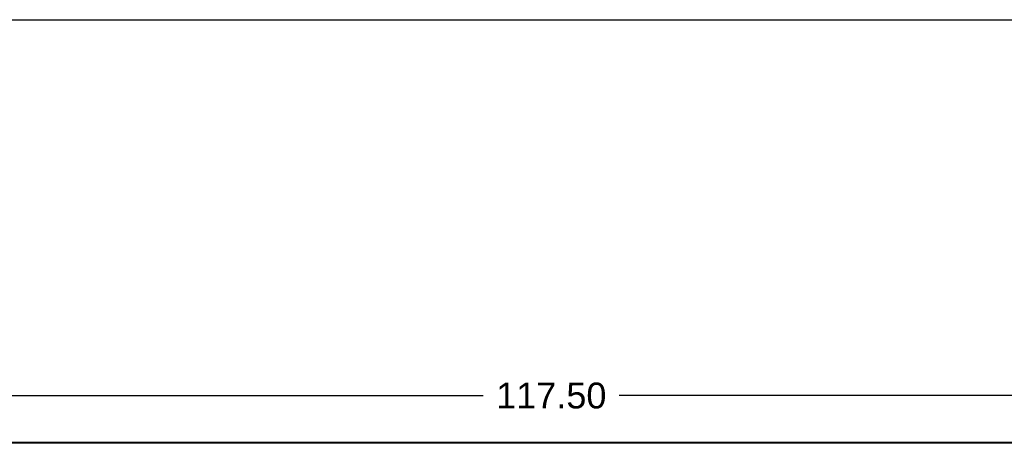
# Model space of a CAD drawing. Header units: inches. Extents: x 0 to 243, y 0 to 157.
# Tile 61 of 76: x 76 to 123, y 137 to 157. Entities that reach past the tile are written whole.
import ezdxf

# ---------------------------------------------------------------- set-up
doc = ezdxf.new("R2010")
doc.units = ezdxf.units.IN
doc.header["$LTSCALE"] = 13.357143
doc.header["$MEASUREMENT"] = 0
doc.layers.get('0').update_dxf_attribs({"linetype": 'CONTINUOUS'})
doc.layers.add('3-SEAM-BACK', color=7, linetype='CONTINUOUS')
doc.styles.get("Standard").update_dxf_attribs({"font": 'arial.ttf'})
doc.dimstyles.new('DIMSTYLE_2', dxfattribs={"dimtxt": 1.214286, "dimasz": 1.428571, "dimexe": 0.09, "dimexo": 0.07, "dimgap": 0.0425, "dimtad": 0, "dimtih": 1, "dimtoh": 1, "dimzin": 4, "dimdsep": 46, "dimtxsty": 'Standard', "dimblk": '_FILLED', "dimblk1": '_FILLED', "dimblk2": '_FILLED', "dimcen": 0.09, "dimazin": 1, "dimtfac": 1, "dimtdec": 3, "dimtofl": 0, "dimtmove": 0, "dimatfit": 3, "dimldrblk": '_FILLED', "dimfxl": 1, "dimtolj": 1, "dimtzin": 4, "dimarcsym": 0})

# ---------------------------------------------------------------- blocks, each defined once
blk = doc.blocks.new('_FILLED')
at = {"color": 0, "linetype": 'ByBlock'}
blk.add_solid([(0, 0), (-1, 0.2), (-1, -0.2)], dxfattribs=at)
blk = doc.blocks.new('*D10')
at = {"layer": '3-SEAM-BACK', "color": 2, "linetype": 'Continuous'}
for p, q in [((42.714, 138.026), (42.714, 140.755)), ((160.214, 138.026), (160.214, 140.755)), ((42.714, 139.469), (98.264, 139.469)), ((160.214, 139.469), (104.665, 139.469))]:
    blk.add_line(p, q, dxfattribs=at)
at = {"layer": '3-SEAM-BACK', "color": 2, "linetype": 'Continuous', "xscale": 1.4285714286, "yscale": 1.4285714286, "zscale": 1.4285714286, "rotation": 180}
blk.add_blockref('_FILLED', (42.714, 139.469), dxfattribs=at)
at = {"layer": '3-SEAM-BACK', "color": 2, "linetype": 'Continuous', "xscale": 1.4285714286, "yscale": 1.4285714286, "zscale": 1.4285714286}
blk.add_blockref('_FILLED', (160.214, 139.469), dxfattribs=at)
at = {"layer": '3-SEAM-BACK', "color": 2, "linetype": 'Continuous', "insert": (101.464, 140.076), "char_height": 1.2143, "width": 5.18667, "attachment_point": 2, "line_spacing_factor": 0.9}
blk.add_mtext('117.50', dxfattribs=at)

msp = doc.modelspace()

# ---------------------------------------------------------------- linework, layer by layer
at = {"color": 7, "linetype": 'Continuous'}
for p, q in [((0, 157.1429), (242.8571, 157.1429)), ((160.0999, 137.2209), (42.8289, 137.2209)), ((42.9609, 137.2729), (159.9679, 137.2729)), ((101.4644, 137.2729), (101.4644, 137.2209))]:
    msp.add_line(p, q, dxfattribs=at)

# ---------------------------------------------------------------- dimensions: what is measured, and where the dimension line sits
at = {"layer": '3-SEAM-BACK', "color": 2, "linetype": 'Continuous'}
dim = msp.add_linear_dim(base=(42.7144, 139.469), p1=(160.2144, 137.9564), p2=(42.7144, 137.9564), angle=180, dimstyle='DIMSTYLE_2', dxfattribs=at)
dim.commit()
dim.dimension.update_dxf_attribs({"geometry": '*D10', "text_midpoint": (101.5149, 139.4622), "dimtype": 160})

doc.saveas('drawing.dxf')
